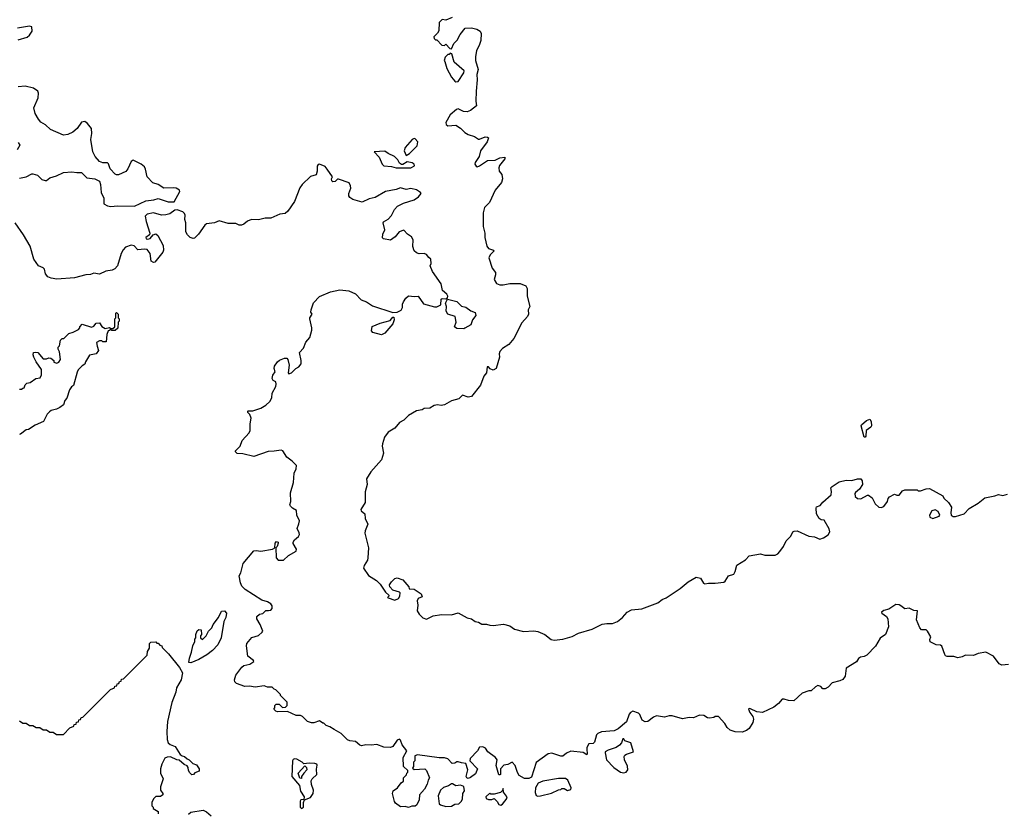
# Model space of a CAD drawing. Extents: x 2106670 to 2323771, y 35271 to 224896.
# Tile 167 of 256: x 2238808 to 2247538, y 66320 to 73358. Entities that reach past the tile are written whole.
import ezdxf

# ---------------------------------------------------------------- set-up
doc = ezdxf.new("R2010")
doc.units = 0

msp = doc.modelspace()

# ---------------------------------------------------------------- linework, layer by layer
at = {"layer": '0CON20XD'}
for points in [[(2242643.6, 73376.4), (2242587, 73353), (2242555, 73360), (2242528.3, 73331.7), (2242525, 73260), (2242513, 73237), (2242480, 73205), (2242481.7, 73191.7), (2242495, 73180), (2242505, 73180), (2242551.7, 73131.7), (2242575, 73130), (2242585, 73140), (2242621.7, 73101.7), (2242635, 73100), (2242656.7, 73145), (2242686, 73175), (2242712.7, 73227.3), (2242758.8, 73281.2), (2242815, 73285.8), (2242862.4, 73272.4), (2242890, 73255), (2242900, 73235), (2242896.1, 73173.9), (2242881.6, 73128.4), (2242858, 73085), (2242850.7, 73029.3), (2242848.8, 72995), (2242872.5, 72915), (2242861.7, 72871.7), (2242864, 72825), (2242853.8, 72725), (2242852, 72635), (2242857.5, 72595), (2242805, 72553.3), (2242775, 72540), (2242742.7, 72542.7), (2242695, 72566.2), (2242679.3, 72560.7), (2242624, 72515), (2242587.5, 72445), (2242588.3, 72428.3), (2242605, 72417.5), (2242675, 72422.5), (2242717.5, 72395), (2242755, 72357.5), (2242785, 72340), (2242840.7, 72320.7), (2242875, 72297.5), (2242885, 72296.7), (2242935, 72320), (2242957, 72317), (2242965, 72310), (2242952.5, 72275), (2242894.1, 72195.9), (2242882.5, 72145), (2242845, 72090), (2242843.3, 72075), (2242855, 72057.5), (2242865, 72053.3), (2242885, 72062.5), (2242955, 72110), (2243025, 72112.5), (2243065, 72132.5), (2243108.3, 72138.3), (2243110, 72125), (2243062.5, 72065), (2243057, 72043), (2243060, 72015), (2243083.3, 71985), (2243090, 71945), (2243080, 71915), (2243024.3, 71845.7), (2242972, 71735), (2242927.6, 71692.4), (2242917.1, 71645), (2242916.8, 71525), (2242930.9, 71465), (2242932.1, 71425), (2242950.6, 71350.6), (2242965, 71327.1), (2243010, 71315), (2243011.2, 71305), (2242978.8, 71271.2), (2242966.5, 71245), (2242997.5, 71155), (2243026.2, 71115), (2243027.5, 71095), (2243016, 71055), (2243035, 71018), (2243065, 71006.5), (2243095, 71006.5), (2243155, 71019.5), (2243245, 71017.1), (2243296.5, 70996.5), (2243306.7, 70975), (2243306.8, 70906.8), (2243330.8, 70815), (2243317.5, 70785), (2243318.8, 70745), (2243311.2, 70725), (2243260.5, 70669.5), (2243189.7, 70530.3), (2243145, 70476), (2243087.5, 70442.5), (2243064, 70416), (2243057.9, 70395), (2243061.2, 70365), (2243032.5, 70265), (2243005, 70250), (2242980.7, 70260.7), (2242965, 70280), (2242951.7, 70278.3), (2242947.5, 70225), (2242923.3, 70195), (2242893.6, 70116.4), (2242815, 70016.7), (2242785, 70011.2), (2242735, 70028), (2242700, 69995), (2242635, 69978.8), (2242575, 69942), (2242545, 69936.7), (2242513, 69943), (2242482.5, 69935), (2242445, 69914), (2242395, 69908.8), (2242375, 69898.8), (2242325, 69890), (2242255, 69846.2), (2242213, 69807), (2242176.7, 69785), (2242135, 69736.7), (2242075, 69700), (2242042.5, 69655), (2242024.2, 69595), (2242022.5, 69575), (2242033.8, 69515), (2242016.2, 69455), (2241920.7, 69349.3), (2241882.5, 69285), (2241887.5, 69235), (2241870.5, 69169.5), (2241871.2, 69075), (2241832, 69015), (2241835, 69003.3), (2241866.7, 68975), (2241871.4, 68935), (2241894.3, 68885), (2241870, 68825), (2241868, 68805), (2241901.2, 68675), (2241895.8, 68585), (2241892, 68565), (2241863, 68517), (2241856.7, 68495), (2241900.3, 68430.3), (2241972.5, 68385), (2242003, 68353), (2242051.7, 68281.7), (2242080, 68255), (2242080, 68245), (2242070, 68235), (2242075, 68230), (2242135, 68210), (2242166.7, 68225), (2242177.5, 68245), (2242180, 68275), (2242175, 68280), (2242115, 68300), (2242088.3, 68328.3), (2242087.5, 68345), (2242105, 68372.5), (2242135, 68402.5), (2242155, 68406.7), (2242205, 68390), (2242258.3, 68328.3), (2242261.7, 68311.7), (2242305, 68307.5), (2242367.5, 68265), (2242375, 68240), (2242340, 68225), (2242333.3, 68205), (2242338.8, 68165), (2242331.2, 68115), (2242351.2, 68085), (2242383.4, 68053.4), (2242415, 68042.9), (2242475, 68070), (2242548.3, 68081.7), (2242635, 68081.4), (2242695, 68096.7), (2242775, 68052), (2242815, 68044), (2242845, 68021.2), (2242875, 68013.8), (2242905, 67996.2), (2242947.3, 67997.3), (2242977.5, 67987.5), (2243005, 67986.7), (2243096.7, 67996.7), (2243155, 67982.5), (2243195, 67953.8), (2243275, 67933.1), (2243365, 67937.1), (2243401.7, 67931.7), (2243464.2, 67904.2), (2243521.4, 67861.4), (2243545.9, 67854.1), (2243624.1, 67864.1), (2243705, 67887.1), (2243762.6, 67917.4), (2243885, 67954.3), (2243972.4, 67997.6), (2244014.2, 68004.2), (2244064.1, 68004.1), (2244108.3, 68021.7), (2244152, 68055), (2244193.8, 68105), (2244233.3, 68125), (2244325, 68132.2), (2244466.7, 68185), (2244504, 68215), (2244540.2, 68229.8), (2244665, 68313.8), (2244736, 68374), (2244805, 68413.8), (2244845, 68406.2), (2244871.7, 68361.7), (2244883.6, 68353.6), (2244915, 68362), (2244975, 68360), (2245050.5, 68369.5), (2245062.3, 68377.7), (2245092.5, 68425), (2245139.3, 68440.7), (2245152.5, 68465), (2245165, 68520), (2245243.6, 68566.4), (2245276.4, 68603.6), (2245375, 68620), (2245415, 68608), (2245505, 68610), (2245528.8, 68621.2), (2245548.1, 68641.9), (2245580, 68685), (2245604.5, 68735.5), (2245645, 68776.2), (2245664.2, 68815.8), (2245675, 68823.3), (2245700, 68825), (2245805, 68778.6), (2245855, 68772), (2245902.3, 68752.3), (2245935, 68762), (2245975, 68788.8), (2245990, 68815), (2245983.9, 68843.9), (2245939.3, 68919.3), (2245913.6, 68923.6), (2245897.5, 68935), (2245873.8, 68975), (2245870, 69025), (2245873.3, 69036.7), (2245905, 69050), (2245930, 69080), (2246002.5, 69145), (2246006.2, 69175), (2246001.2, 69205), (2246010.5, 69219.5), (2246075, 69258.8), (2246135, 69273.8), (2246185, 69272.5), (2246235, 69287.5), (2246265, 69287.5), (2246277, 69267), (2246280, 69235), (2246252.5, 69195), (2246217.5, 69165), (2246212.5, 69155), (2246215, 69130), (2246235, 69112.5), (2246265, 69110), (2246325, 69142.5), (2246335, 69142.5), (2246366.2, 69116.2), (2246394.2, 69064.2), (2246425, 69036.2), (2246445, 69031.2), (2246469.5, 69040.5), (2246503.3, 69085), (2246508.3, 69111.7), (2246520, 69125), (2246565, 69150), (2246585, 69140), (2246605, 69142.5), (2246635, 69180), (2246655, 69187.5), (2246765, 69187.5), (2246775, 69180), (2246795, 69180), (2246845, 69196.7), (2246875, 69200), (2246992.5, 69135), (2247002.5, 69115), (2247043.8, 69075), (2247070, 69035), (2247062.5, 68985), (2247067.5, 68965), (2247085, 68953.3), (2247105, 68953.3), (2247182.5, 68975), (2247225, 69024), (2247305, 69069.2), (2247365, 69118), (2247455, 69135.7), (2247485, 69147.5), (2247525, 69139.4), (2247565, 69149.2)], [(2238795, 73180), (2238875, 73201.4), (2238895, 73220), (2238918.6, 73255), (2238914.1, 73294.1), (2238895, 73301.2), (2238787.9, 73282.1)], [(2242675, 72807.5), (2242695, 72810), (2242746.7, 72885), (2242750, 72905), (2242661.2, 72981.2), (2242640, 73055), (2242625, 73060), (2242615, 73050), (2242605, 73050), (2242580, 73025), (2242570, 72995), (2242577, 72987), (2242594, 72925), (2242635, 72846.7), (2242665, 72812.5), (2242675, 72807.5)], [(2238805, 71952.5), (2238865, 71963.3), (2238915, 71991.2), (2238925, 71991.2), (2238965, 71978.8), (2239005, 71941.2), (2239035, 71931.2), (2239045, 71931.2), (2239075, 71954.5), (2239135, 71971.5), (2239195, 72002.9), (2239270.3, 72009.7), (2239315, 72002.2), (2239355, 72003.4), (2239403.8, 71953.8), (2239475, 71947.7), (2239515.8, 71925.8), (2239525.2, 71895), (2239529.5, 71825), (2239554.6, 71775), (2239554.3, 71725), (2239585, 71707.5), (2239615, 71700), (2239675, 71708.1), (2239826.4, 71703.6), (2239927.7, 71752.3), (2239998.5, 71761.5), (2240035, 71772.9), (2240125, 71743.8), (2240177, 71743), (2240228.8, 71835), (2240226.2, 71845), (2240196.2, 71865), (2240175, 71865.6), (2240085, 71863.1), (2240036.7, 71895), (2239989.4, 71909.4), (2239937.9, 71965), (2239923.4, 72033.4), (2239913, 72053), (2239885, 72076.2), (2239815, 72111.2), (2239795, 72098.8), (2239766.5, 72033.5), (2239748.3, 72011.7), (2239685, 71981.8), (2239665, 71981.8), (2239655, 71988.9), (2239610.9, 72035), (2239595, 72080), (2239585, 72086.7), (2239545, 72088), (2239515, 72101.2), (2239477.5, 72145), (2239457.5, 72185), (2239440, 72295), (2239447, 72347), (2239445, 72392.5), (2239407.6, 72437.6), (2239385, 72454), (2239355, 72448.8), (2239316.2, 72393.8), (2239278.6, 72361.4), (2239235, 72340), (2239195, 72334.4), (2239082.4, 72382.4), (2239035.7, 72425.7), (2238995, 72450), (2238975, 72476), (2238945, 72526.7), (2238933.5, 72575), (2238971.4, 72665), (2238974.2, 72705), (2238968, 72725), (2238929.1, 72749.1), (2238855, 72767.9), (2238795, 72760.7)], [(2242235, 72153.3), (2242265, 72172), (2242331.3, 72238.7), (2242336.5, 72275), (2242315, 72300.9), (2242305, 72303.5), (2242287.5, 72295), (2242226.5, 72225), (2242218.1, 72195), (2242235, 72153.3)], [(2238795, 72267.5), (2238810, 72245), (2238785.8, 72204.2)], [(2242145, 72043.1), (2242275, 72044.6), (2242307.3, 72062.7), (2242305, 72076.7), (2242289.1, 72089.1), (2242243.9, 72096.1), (2242205, 72072.5), (2242193, 72073), (2242176.4, 72086.4), (2242162, 72115), (2242130, 72145), (2242075, 72170.8), (2242045, 72192), (2241950, 72185), (2241995, 72139.2), (2242020.6, 72075), (2242035, 72060.6), (2242105, 72057.1), (2242145, 72043.1)], [(2241015, 68118.6), (2241035, 68121.2), (2241045.8, 68135), (2241045, 68160), (2241035, 68177.5), (2241005.9, 68195.9), (2240955, 68211.2), (2240805.8, 68305.8), (2240778.8, 68335), (2240764.2, 68364.2), (2240753.8, 68425), (2240768.3, 68451.7), (2240790, 68535), (2240885, 68646.2), (2240905, 68650), (2240945, 68644.2), (2241048, 68662), (2241070, 68675), (2241072.5, 68715), (2241085, 68730), (2241100, 68725), (2241100, 68715), (2241090, 68685), (2241080, 68675), (2241082.5, 68585), (2241100, 68565), (2241147.5, 68565), (2241192.5, 68605), (2241260, 68645), (2241261.7, 68661.7), (2241233, 68713), (2241232.5, 68725), (2241243.8, 68745), (2241280, 68775), (2241288.3, 68791.7), (2241286.9, 68806.9), (2241266.7, 68845), (2241283.9, 68886.1), (2241288, 68915), (2241265.8, 68965), (2241263.3, 69005), (2241226.2, 69025), (2241208, 69045), (2241203.8, 69055), (2241211.2, 69085), (2241209.2, 69160.8), (2241236.4, 69253.6), (2241240, 69335), (2241258.8, 69375), (2241263.3, 69405), (2241225, 69444), (2241176.7, 69476.7), (2241140, 69535), (2241125, 69540), (2241065, 69530), (2241011.3, 69528.7), (2240885, 69483.8), (2240785, 69507.5), (2240735, 69510), (2240720, 69525), (2240720, 69535), (2240762.5, 69575), (2240780, 69625), (2240843.3, 69695), (2240850, 69715), (2240850, 69775), (2240860, 69825), (2240847, 69857), (2240830, 69875), (2240830, 69885), (2240835, 69890), (2240875, 69890), (2240945, 69914), (2240991.7, 69938.3), (2241026.8, 69973.2), (2241042.9, 70005), (2241045.8, 70045), (2241077.5, 70105), (2241082, 70125), (2241077.5, 70145), (2241055, 70158), (2241047.8, 70175), (2241053.3, 70205), (2241073.8, 70235), (2241063.3, 70265), (2241066.7, 70285), (2241092.5, 70325), (2241111.7, 70338.3), (2241156.4, 70356.4), (2241175, 70356.7), (2241186.2, 70345), (2241196.2, 70295), (2241187, 70227), (2241195, 70217.5), (2241217.5, 70225), (2241257.5, 70265), (2241281.7, 70278.3), (2241302.5, 70305), (2241303.3, 70335), (2241290, 70405), (2241324.1, 70445), (2241345, 70498.9), (2241381.4, 70538.6), (2241398, 70605), (2241398.8, 70625), (2241380, 70705), (2241380, 70715), (2241400, 70745), (2241390, 70765), (2241392, 70785), (2241413.8, 70846.2), (2241465, 70903.3), (2241565, 70945.6), (2241645, 70961.9), (2241725, 70954.3), (2241786.4, 70926.4), (2241835, 70874.2), (2241882.5, 70855), (2241935, 70820), (2242115, 70760), (2242155, 70762.5), (2242189.3, 70780.7), (2242202.5, 70805), (2242202.5, 70835), (2242210, 70855), (2242230.8, 70889.2), (2242255, 70908.8), (2242307.7, 70902.3), (2242340, 70905), (2242387.5, 70837.5), (2242485, 70810), (2242505, 70810), (2242540.7, 70829.3), (2242545, 70878), (2242555, 70885.7), (2242587.5, 70882.5), (2242600, 70890), (2242603.3, 70905), (2242593.8, 70925), (2242555.9, 70955.9), (2242544, 71015), (2242467.5, 71125), (2242446.7, 71175), (2242456, 71195), (2242453, 71233), (2242435, 71247.5), (2242416.1, 71276.1), (2242395, 71283.3), (2242350.7, 71280.7), (2242325, 71290), (2242306.4, 71306.4), (2242293.8, 71345), (2242296.2, 71405), (2242281.7, 71431.7), (2242247.5, 71455), (2242215, 71490), (2242172.7, 71477.3), (2242138.3, 71431.7), (2242095, 71403.8), (2242033.6, 71413.6), (2242023.3, 71423.3), (2242028.8, 71455), (2242046.7, 71495), (2242030, 71555), (2242033.9, 71566.1), (2242075, 71588), (2242105, 71620), (2242130, 71675), (2242156.9, 71703.1), (2242209.5, 71730.5), (2242305, 71759.2), (2242344.4, 71785.6), (2242366.7, 71815), (2242362.5, 71825), (2242325, 71849.3), (2242275, 71861), (2242235, 71852.2), (2242185, 71866.5), (2242145, 71852.5), (2242050, 71835), (2241958.5, 71781.5), (2241905, 71769.4), (2241845, 71738.5), (2241762.4, 71762.4), (2241735, 71781.4), (2241726.9, 71795), (2241726.7, 71815), (2241743.6, 71865), (2241742.2, 71885), (2241729.7, 71909.7), (2241635, 71943.8), (2241625, 71942.5), (2241605, 71922), (2241585, 71918.8), (2241575, 71927.5), (2241571.2, 71945), (2241582.5, 71965), (2241535, 72032), (2241515, 72054.2), (2241465, 72075.7), (2241455, 72074.3), (2241445, 72058.8), (2241445.5, 72014.5), (2241437.1, 71982.9), (2241385, 71967.1), (2241313, 71897), (2241293, 71867), (2241245, 71746.2), (2241185, 71660), (2241160.3, 71639.7), (2241115, 71631.9), (2241035, 71597.1), (2240985, 71596.7), (2240925, 71582.2), (2240862.5, 71585), (2240828.7, 71571.3), (2240795, 71544), (2240775, 71536), (2240755, 71536.2), (2240725, 71548.8), (2240655, 71551.2), (2240575, 71573.3), (2240535, 71556.7), (2240465, 71546.7), (2240448.8, 71535), (2240393.3, 71455), (2240358.8, 71421.2), (2240345, 71416.2), (2240320, 71425), (2240295, 71450), (2240282, 71475), (2240280, 71555), (2240270.8, 71585), (2240273.8, 71625), (2240268.3, 71638.3), (2240255, 71653.3), (2240205, 71672.5), (2240183, 71667), (2240140, 71635), (2240105, 71628), (2240064.1, 71624.1), (2239995, 71645.8), (2239937.7, 71632.3), (2239921.2, 71615), (2239928.9, 71568.9), (2239962.9, 71465), (2239959.2, 71450.8), (2239927.5, 71425), (2239930, 71415), (2239945, 71410), (2239965, 71416.7), (2239991.2, 71448.8), (2240015, 71458), (2240032, 71445), (2240080.6, 71355), (2240082.2, 71315), (2240076.7, 71295), (2240005, 71208), (2239994, 71204), (2239973.3, 71215), (2239964.1, 71284.1), (2239938.8, 71318.8), (2239915, 71323.3), (2239855, 71316.2), (2239821.7, 71351.7), (2239795, 71357.5), (2239745, 71339.2), (2239725, 71318), (2239706.7, 71285), (2239674.2, 71175), (2239651.3, 71148.7), (2239626.7, 71135), (2239573, 71127), (2239515, 71102.3), (2239465, 71109.2), (2239435, 71098), (2239394.7, 71095.3), (2239295, 71069.6), (2239137, 71057), (2239085.8, 71065.8), (2239058.1, 71078.1), (2239035.8, 71105), (2239027.1, 71145), (2239015, 71156.7), (2238975, 71174.2), (2238933.1, 71233.1), (2238900.4, 71350.4), (2238841, 71451), (2238766.7, 71556.7)], [(2242745, 70616.7), (2242685, 70620), (2242663, 70633), (2242676.7, 70675), (2242667.5, 70725), (2242605, 70747.5), (2242588.3, 70771.7), (2242593, 70813), (2242582.5, 70845), (2242601.7, 70878.3), (2242685, 70857.5), (2242725, 70817.5), (2242765, 70808.8), (2242807.1, 70777.1), (2242845, 70762), (2242850.9, 70735), (2242822, 70695), (2242807.3, 70652.7), (2242755, 70621.2), (2242745, 70616.7)], [(2238805, 70080), (2238825, 70080), (2238835, 70090), (2238848.3, 70091.7), (2238855, 70120), (2238872.5, 70135), (2238899.7, 70140.3), (2238950, 70175), (2238988.3, 70181.7), (2239001.7, 70208.3), (2239002.5, 70255), (2238955, 70322.5), (2238933.8, 70365), (2238927.5, 70385), (2238930, 70405), (2238945, 70410), (2238970, 70405), (2239015, 70350), (2239045, 70350), (2239065, 70360), (2239085, 70357.5), (2239110, 70335), (2239111.7, 70321.7), (2239137, 70313), (2239155, 70320), (2239170, 70345), (2239161.7, 70411.7), (2239150, 70435), (2239150, 70455), (2239160, 70465), (2239170, 70515), (2239185, 70530), (2239198.3, 70531.7), (2239242.5, 70575), (2239282.5, 70587.5), (2239328.3, 70611.7), (2239340, 70625), (2239340, 70635), (2239361.7, 70658.3), (2239445, 70630), (2239465, 70640), (2239485, 70666.7), (2239515, 70670), (2239537, 70637), (2239565, 70620), (2239605, 70627.5), (2239615, 70620), (2239635, 70620), (2239650, 70635), (2239650, 70705), (2239660, 70715), (2239660, 70755), (2239665, 70760), (2239680, 70745), (2239680, 70715), (2239690, 70705), (2239690, 70685), (2239680, 70675), (2239678.3, 70621.7), (2239655, 70600), (2239625, 70600), (2239615, 70610), (2239605, 70600), (2239591.7, 70598.3), (2239580, 70565), (2239575, 70500), (2239545, 70500), (2239535, 70510), (2239515, 70510), (2239490, 70495), (2239493.6, 70463.6), (2239507.5, 70425), (2239485.7, 70394.3), (2239427.5, 70382.5), (2239390, 70325), (2239385, 70302.5), (2239360.7, 70289.3), (2239327, 70253), (2239316.7, 70233.3), (2239285.3, 70115), (2239267.5, 70102.5), (2239248.6, 70075), (2239225, 70000), (2239208.8, 69981.2), (2239195, 69943.3), (2239165, 69918.8), (2239135, 69904), (2239087, 69893), (2239070.7, 69879.3), (2239051.7, 69858.3), (2239020, 69795), (2238945, 69761.2), (2238885, 69722.5), (2238865, 69720), (2238815, 69682.5), (2238805, 69680)], [(2242015, 70563.8), (2241937.5, 70585), (2241927, 70597), (2241932.5, 70637.5), (2242005, 70665.8), (2242091.2, 70688.8), (2242115, 70720), (2242125, 70720), (2242127.5, 70695), (2242115, 70660), (2242045, 70577.5), (2242015, 70563.8)], [(2246295, 69654.2), (2246268, 69755), (2246272, 69765), (2246315, 69803.8), (2246345, 69813.8), (2246358.6, 69795), (2246360, 69755), (2246355, 69744.2), (2246314.2, 69715), (2246309.2, 69665), (2246305, 69656.7), (2246295, 69654.2)], [(2246905, 68933.3), (2246960, 68955), (2246967.5, 68965), (2246950, 68995), (2246925, 69012.5), (2246895, 69002.5), (2246873.3, 68965), (2246877.5, 68945), (2246905, 68933.3)], [(2240325, 67654.5), (2240308.3, 67658.3), (2240313.6, 67696.4), (2240331.7, 67748.3), (2240342.5, 67805), (2240360, 67845), (2240360, 67865), (2240370, 67875), (2240370, 67905), (2240381.7, 67938.3), (2240395, 67950), (2240418.3, 67948.3), (2240420, 67905), (2240410, 67895), (2240410, 67875), (2240428.3, 67861.7), (2240460, 67895), (2240482.5, 67935), (2240510, 67965), (2240522.5, 67995), (2240570, 68055), (2240596.7, 68113.3), (2240625, 68115.5), (2240641.5, 68095), (2240635, 68057.5), (2240618.2, 68021.8), (2240594, 67875), (2240565.6, 67815), (2240518.8, 67765), (2240465.8, 67725), (2240396.7, 67685), (2240325, 67654.5)], [(2247575, 67640), (2247515, 67633.8), (2247493.3, 67645), (2247442.5, 67715), (2247375, 67750), (2247305, 67736.7), (2247265, 67720), (2247195, 67722.5), (2247165, 67707.5), (2247125, 67697.5), (2247091.7, 67711.7), (2247030.7, 67710.7), (2247017, 67717), (2247009.3, 67729.3), (2246983, 67803), (2246971.7, 67811.7), (2246935, 67813.3), (2246881.7, 67841.7), (2246878.3, 67861.7), (2246887.5, 67885), (2246856.4, 67936.4), (2246845, 67946.7), (2246805, 67947.5), (2246787.5, 67965), (2246760, 68035), (2246767.5, 68115), (2246735, 68118.8), (2246695, 68138.8), (2246655, 68132.5), (2246619.6, 68159.6), (2246605, 68167.8), (2246575, 68171.2), (2246515, 68130.5), (2246470.6, 68119.4), (2246450, 68105), (2246453.3, 68095), (2246494, 68065), (2246506.2, 68045), (2246510, 67975), (2246485.5, 67904.5), (2246438.3, 67871.7), (2246395, 67802), (2246317.9, 67722.1), (2246295, 67710), (2246262.5, 67705), (2246245, 67692.5), (2246226.1, 67663.9), (2246135, 67607.5), (2246126.7, 67535), (2246105, 67507.5), (2246080, 67495), (2246012.3, 67477.7), (2245975, 67440), (2245950, 67425), (2245930, 67425), (2245910, 67445), (2245885, 67452.5), (2245865, 67442.5), (2245825, 67407.5), (2245805, 67406.7), (2245745, 67386.7), (2245671.7, 67318.3), (2245625, 67320), (2245585, 67332.5), (2245568.3, 67331.7), (2245536.2, 67293.8), (2245495, 67262.5), (2245395, 67213.3), (2245345, 67220), (2245286.4, 67246.4), (2245275, 67250), (2245270, 67245), (2245281.2, 67215), (2245308.3, 67178.3), (2245312.9, 67155), (2245309.2, 67125), (2245275, 67072), (2245253.3, 67055), (2245215, 67040), (2245152.7, 67042.7), (2245107.7, 67057.7), (2245080.5, 67080.5), (2245060, 67115), (2245005, 67177.5), (2244975, 67177.5), (2244961.7, 67168.3), (2244925, 67162.5), (2244905, 67167.5), (2244875, 67186.7), (2244835, 67190), (2244783, 67167), (2244745, 67170), (2244685, 67158), (2244593.6, 67183.6), (2244565, 67183.3), (2244525, 67172), (2244455, 67183.3), (2244426.4, 67173.6), (2244375.9, 67134.1), (2244355, 67130), (2244325.8, 67145.8), (2244306.2, 67195), (2244295, 67206.7), (2244245, 67225.8), (2244223.8, 67215), (2244211.7, 67198.3), (2244188.8, 67131.2), (2244115, 67070), (2244079.3, 67050.7), (2243965, 67041.4), (2243933.2, 67026.8), (2243923.3, 67015), (2243905, 66950), (2243891.7, 66938.3), (2243855, 66936.7), (2243836.7, 66905), (2243837, 66893), (2243840, 66845), (2243835, 66840), (2243805, 66858.8), (2243695, 66870), (2243655, 66852.5), (2243625, 66827.5), (2243605, 66827.5), (2243525, 66852.5), (2243495, 66847.5), (2243388.3, 66771.7), (2243345, 66640), (2243320.7, 66629.3), (2243285, 66628.8), (2243236.1, 66656.1), (2243220.5, 66680.5), (2243201.2, 66745), (2243175, 66772.5), (2243135, 66752.5), (2243101.7, 66748.3), (2243070, 66715), (2243070, 66665), (2243065, 66660), (2243055, 66662.5), (2243033.8, 66745), (2243042.5, 66795), (2243027.5, 66815), (2242957.5, 66865), (2242937.7, 66897.7), (2242915, 66908.8), (2242885, 66907.5), (2242866.1, 66873.9), (2242803.3, 66805), (2242800, 66785), (2242867.5, 66715), (2242849.3, 66670.7), (2242805, 66636.7), (2242785, 66630), (2242773.8, 66633.8), (2242766.7, 66645), (2242780, 66705), (2242762.5, 66762.5), (2242725, 66766.2), (2242695, 66777.5), (2242683, 66777), (2242666.7, 66763.3), (2242643, 66763), (2242605, 66802.5), (2242575, 66812.5), (2242527, 66813), (2242335, 66837.5), (2242311.7, 66828.3), (2242310, 66785), (2242300, 66775), (2242300, 66735), (2242291.7, 66721.7), (2242305, 66710), (2242400, 66715), (2242415, 66700), (2242442.5, 66635), (2242430, 66615), (2242421.7, 66578.3), (2242396.7, 66535), (2242353.8, 66485), (2242349.3, 66440.7), (2242330, 66395), (2242315, 66383.3), (2242285, 66383.3), (2242255, 66372.5), (2242225, 66380), (2242185, 66377.5), (2242140, 66410), (2242130, 66425), (2242113.3, 66495), (2242120, 66520), (2242157.5, 66545), (2242190.7, 66589.3), (2242210, 66605), (2242210, 66635), (2242238.3, 66661.7), (2242240, 66675), (2242250, 66685), (2242248.3, 66698.3), (2242210, 66735), (2242207.5, 66815), (2242240, 66875), (2242197.7, 66927.7), (2242185, 66970), (2242175, 66977.5), (2242155, 66967.5), (2242115, 66912.5), (2242096.1, 66903.9), (2242035, 66907.5), (2241975, 66929.2), (2241925, 66924), (2241878.3, 66928.3), (2241839.3, 66919.3), (2241825, 66923.3), (2241785, 66957.5), (2241735, 66962.5), (2241715, 66972.5), (2241657.9, 67027.9), (2241595, 67062.5), (2241556.7, 67086.7), (2241525, 67097.5), (2241505, 67120), (2241495, 67120), (2241465, 67140), (2241416.4, 67123.6), (2241395, 67123.3), (2241360, 67135), (2241315, 67180), (2241297, 67187), (2241258.3, 67188.3), (2241181.7, 67221.7), (2241095, 67220), (2241080, 67225), (2241060, 67245), (2241070, 67255), (2241070, 67275), (2241081.7, 67288.3), (2241108.3, 67288.3), (2241138.3, 67258.3), (2241165, 67260), (2241180, 67275), (2241180, 67305), (2241120, 67365), (2241120, 67375), (2241080, 67415), (2241065, 67420), (2241045, 67440), (2241005, 67440), (2240975, 67450), (2240895, 67438.8), (2240845, 67447.1), (2240805, 67444.2), (2240730, 67470), (2240716.2, 67485), (2240712.5, 67505), (2240723.6, 67546.4), (2240776, 67615), (2240795, 67629.4), (2240847, 67643), (2240883.3, 67665), (2240880, 67675), (2240830, 67715), (2240818.4, 67805), (2240820.9, 67825), (2240865, 67878.9), (2240925, 67897.5), (2240958.8, 67925), (2240963.8, 67935), (2240940, 67995), (2240910.6, 68045), (2240910, 68065), (2240934.6, 68085.4), (2240965, 68092.7), (2240991.2, 68118.8), (2241015, 68118.6)], [(2238805, 67140), (2238835, 67120), (2238865, 67120), (2238895, 67100), (2238925, 67100), (2238955, 67080), (2238985, 67080), (2239015, 67060), (2239045, 67060), (2239075, 67040), (2239105, 67040), (2239135, 67020), (2239195, 67020), (2239251.7, 67078.3), (2239288.3, 67091.7), (2239291.7, 67108.3), (2239308.3, 67111.7), (2239311.7, 67128.3), (2239328.3, 67131.7), (2239331.7, 67148.3), (2239348.3, 67151.7), (2239351.7, 67168.3), (2239368.3, 67171.7), (2239530, 67335), (2239611.7, 67418.3), (2239648.3, 67431.7), (2239651.7, 67448.3), (2239668.3, 67451.7), (2239671.7, 67468.3), (2239688.3, 67471.7), (2239691.7, 67488.3), (2239708.3, 67491.7), (2239711.7, 67508.3), (2239728.3, 67511.7), (2239938.3, 67721.7), (2239940, 67755), (2239960, 67785), (2239960, 67825), (2239971.7, 67838.3), (2240015, 67840), (2240025, 67830), (2240035, 67830), (2240051.7, 67811.7), (2240067.5, 67805), (2240071.7, 67791.7), (2240126.7, 67735), (2240223.8, 67613.8), (2240250, 67565), (2240239.6, 67505), (2240198.5, 67431.5), (2240191.2, 67395), (2240157.1, 67302.9), (2240119.2, 67135), (2240112.5, 67045), (2240116.1, 66975), (2240125.3, 66945.3), (2240140.9, 66930.9), (2240185, 66911.9), (2240231.7, 66841.7), (2240248.3, 66828.3), (2240270, 66825), (2240291.7, 66801.7), (2240310, 66795), (2240341.7, 66761.7), (2240375, 66750), (2240400, 66715), (2240400, 66695), (2240361.7, 66678.3), (2240350, 66665), (2240335, 66662.5), (2240315, 66680), (2240305, 66700), (2240302.5, 66725), (2240291.7, 66741.7), (2240265, 66754), (2240221.7, 66791.7), (2240200, 66795), (2240145, 66820), (2240115, 66819.2), (2240095, 66808.8), (2240067.1, 66755), (2240055.8, 66715), (2240056, 66676), (2240078.8, 66625), (2240056.7, 66555), (2240056.4, 66526.4), (2240076.2, 66495), (2240076.2, 66485), (2240055, 66470), (2240015, 66470), (2239993, 66447), (2239980, 66415), (2239980, 66385), (2239990, 66375), (2239991.7, 66361.7), (2240035, 66337.5), (2240036.1, 66316.1)], [(2244165, 66678), (2244185, 66684), (2244200, 66705), (2244198.3, 66738.3), (2244170, 66795), (2244166.2, 66825), (2244173, 66837), (2244187.5, 66845), (2244250, 66865), (2244226.7, 66945), (2244173, 66963), (2244165, 66980), (2244155, 66980), (2244142.5, 66945), (2244126.7, 66925), (2244095, 66904), (2244025, 66881.2), (2244000, 66865), (2243997.5, 66855), (2244011.2, 66795), (2244076.7, 66725), (2244134.2, 66684.2), (2244165, 66678)], [(2241305, 66364), (2241325.6, 66375), (2241324.2, 66415), (2241331.7, 66438.3), (2241385, 66458.8), (2241409.2, 66495), (2241414, 66525), (2241394.3, 66574.3), (2241392.3, 66607.7), (2241400, 66625), (2241442.5, 66665), (2241438.7, 66711.3), (2241445.8, 66745.8), (2241443.3, 66755), (2241425, 66762.5), (2241375, 66765.6), (2241328.3, 66758.3), (2241312.5, 66775), (2241265, 66800.6), (2241245, 66804.2), (2241232.5, 66797.5), (2241225.8, 66785), (2241220, 66645), (2241287.5, 66567.5), (2241298, 66515), (2241331.2, 66465), (2241328.3, 66441.7), (2241301.2, 66438.8), (2241293.2, 66426.8), (2241294.3, 66374.3), (2241305, 66364)], [(2241305, 66630), (2241291.7, 66631.7), (2241277.5, 66675), (2241335, 66742.5), (2241351.2, 66725), (2241353.8, 66705), (2241326.2, 66675), (2241307.5, 66645), (2241305, 66630)], [(2243401.2, 66471.2), (2243425, 66473.8), (2243521.7, 66498.3), (2243585, 66527.5), (2243605, 66530), (2243615, 66540), (2243635, 66540), (2243665, 66522.5), (2243695, 66530), (2243697.5, 66545), (2243667.5, 66615), (2243648.3, 66628.3), (2243585, 66629.2), (2243445, 66605.8), (2243405, 66586.7), (2243380, 66545), (2243377.5, 66505), (2243386.7, 66476.7), (2243401.2, 66471.2)], [(2242585, 66380), (2242635, 66384), (2242665, 66400), (2242700, 66405), (2242722.5, 66425), (2242732.5, 66445), (2242737.5, 66495), (2242751.7, 66518.3), (2242745, 66557.5), (2242715, 66570), (2242673.6, 66563.6), (2242645, 66582.5), (2242635, 66582.5), (2242610, 66565), (2242565, 66550), (2242537.5, 66525), (2242517.5, 66475), (2242527.5, 66405), (2242540, 66395), (2242585, 66380)], [(2243075, 66393.3), (2243089.5, 66400.5), (2243130, 66455), (2243125, 66472.5), (2243098.3, 66508.3), (2243095, 66540), (2243088.3, 66521.7), (2243070, 66505), (2243015, 66490), (2242985, 66490), (2242975, 66500), (2242940, 66465), (2242945, 66450), (2242965, 66442.5), (2242995, 66442.5), (2243015, 66450), (2243042.5, 66425), (2243057, 66397), (2243075, 66393.3)], [(2240305, 66313.8), (2240325, 66329.2), (2240435, 66347.5), (2240465, 66332.5), (2240505, 66297.5)]]:
    msp.add_lwpolyline(points, dxfattribs=at)

doc.saveas('drawing.dxf')
